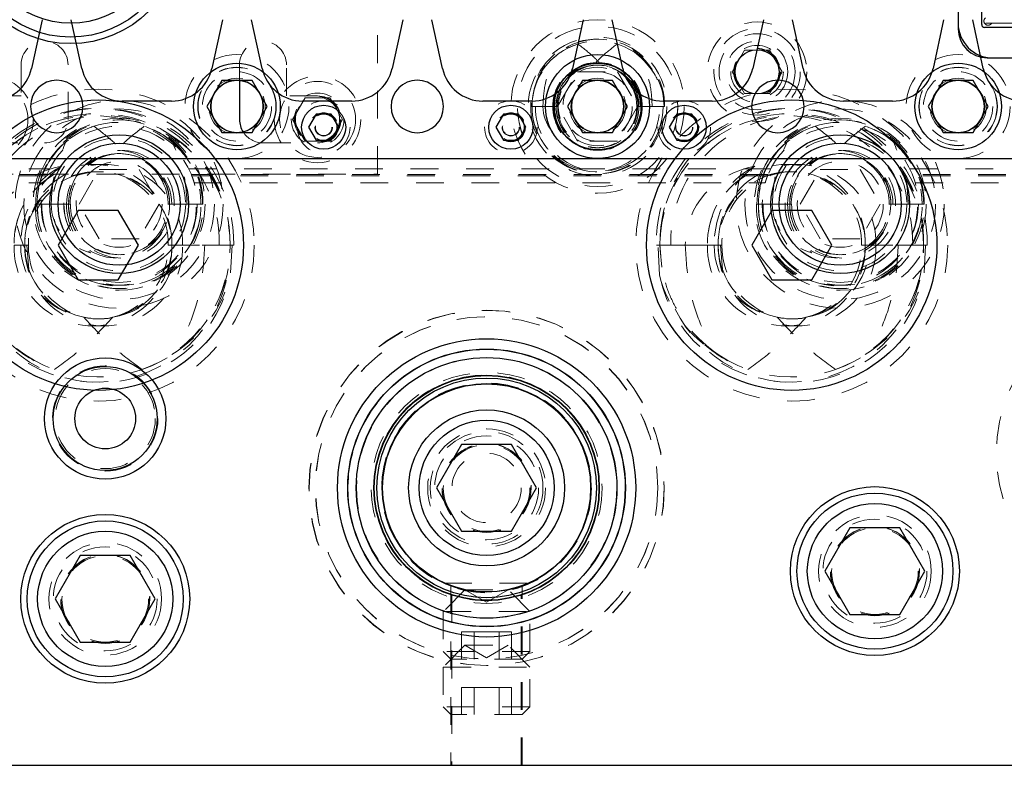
# Model space of a CAD drawing. Header units: inches. Extents: x 1802 to 2468, y -208 to -72.
# Tile 192 of 256: x 1995.7 to 1999.25, y -92.24 to -89.56. Entities that reach past the tile are written whole.
import ezdxf

# ---------------------------------------------------------------- set-up
doc = ezdxf.new("R2010")
doc.units = ezdxf.units.IN
doc.header["$LTSCALE"] = 0.5
doc.header["$MEASUREMENT"] = 0
doc.linetypes.add('HIDDEN', pattern=[0.225, 0.15, -0.075])
for name, color, linetype in [('APP-M-S', 30, 'Continuous'), ('DIE-M-S', 8, 'Continuous'), ('DIE-M-S3', 8, 'Continuous'), ('DSS-M-S', 53, 'Continuous'), ('DST-M-S', 53, 'Continuous'), ('PAD-M-S', 135, 'Continuous'), ('PBU-M-S', 8, 'Continuous'), ('PUN-M-S2', 1, 'Continuous'), ('ST1-M-S', 193, 'Continuous'), ('ST2-M-S', 193, 'Continuous'), ('SVD-M-S', 8, 'Continuous'), ('SVE-M-S', 8, 'Continuous'), ('SVF-M-S', 8, 'Continuous')]:
    doc.layers.add(name, color=color, linetype=linetype)

msp = doc.modelspace()

# ---------------------------------------------------------------- linework, layer by layer
at = {"layer": 'APP-M-S', "linetype": 'Continuous', "lineweight": 25}
for p, q in [((1995.78511, -89.5553), (1995.74685, -89.73111)), ((1995.92812, -89.73111), (1995.88986, -89.5553)), ((1996.43511, -89.5553), (1996.39685, -89.73111)), ((1996.57812, -89.73111), (1996.53986, -89.5553)), ((1997.08511, -89.5553), (1997.04685, -89.73111)), ((1997.22812, -89.73111), (1997.18986, -89.5553)), ((1997.73511, -89.5553), (1997.69685, -89.73111)), ((1997.87812, -89.73111), (1997.83986, -89.5553)), ((1998.38511, -89.5553), (1998.34685, -89.73111)), ((1998.52812, -89.73111), (1998.48986, -89.5553)), ((1999.03511, -89.5553), (1998.99685, -89.73111)), ((1999.17812, -89.73111), (1999.13986, -89.5553)), ((1996.25105, -89.8486), (1996.07392, -89.8486)), ((1996.90105, -89.8486), (1996.72392, -89.8486)), ((1997.55105, -89.8486), (1997.37392, -89.8486)), ((1998.20105, -89.8486), (1998.02392, -89.8486)), ((1998.85105, -89.8486), (1998.67392, -89.8486)), ((1995.18748, -90.0556), (1995.83748, -90.0556)), ((1995.83748, -90.0556), (1996.48748, -90.0556)), ((1996.48748, -90.0556), (1997.13748, -90.0556)), ((1997.13748, -90.0556), (1997.78748, -90.0556)), ((1997.78748, -90.0556), (1998.43748, -90.0556)), ((1998.43748, -90.0556), (1999.08748, -90.0556)), ((1999.08748, -90.0556), (1999.73748, -90.0556))]:
    msp.add_line(p, q, dxfattribs=at)
for centre, radius, start, end in [((1995.60105, -89.69938), 0.14921, 270, 347.72299), ((1996.07392, -89.69938), 0.14921, 192.27701, 270), ((1996.25105, -89.69938), 0.14921, 270, 347.72299), ((1996.72392, -89.69938), 0.14921, 192.27701, 270), ((1996.90105, -89.69938), 0.14921, 270, 347.72299), ((1997.37392, -89.69938), 0.14921, 192.27701, 270), ((1997.55105, -89.69938), 0.14921, 270, 347.72299), ((1998.02392, -89.69938), 0.14921, 192.27701, 270), ((1998.20105, -89.69938), 0.14921, 270, 347.72299), ((1998.67392, -89.69938), 0.14921, 192.27701, 270), ((1998.85105, -89.69938), 0.14921, 270, 347.72299), ((1999.32392, -89.69938), 0.14921, 192.27701, 270), ((1995.83748, -89.8681), 0.0945, 90, 270), ((1995.83748, -89.8681), 0.0945, 270, 90), ((1996.48748, -89.8681), 0.0945, 90, 270), ((1996.48748, -89.8681), 0.0945, 270, 90), ((1997.13748, -89.8681), 0.0945, 90, 270), ((1997.13748, -89.8681), 0.0945, 270, 90), ((1997.78748, -89.8681), 0.0945, 90, 270), ((1997.78748, -89.8681), 0.0945, 270, 90), ((1998.43748, -89.8681), 0.0945, 90, 270), ((1998.43748, -89.8681), 0.0945, 270, 90), ((1999.08748, -89.8681), 0.0945, 90, 270), ((1999.08748, -89.8681), 0.0945, 270, 90)]:
    msp.add_arc(centre, radius, start, end, dxfattribs=at)
at = {"layer": 'DIE-M-S', "linetype": 'Continuous', "lineweight": 25}
for p, q in [((1999.08748, -89.4431), (1999.08748, -89.5881)), ((1999.19248, -89.6931), (2000.23248, -89.6931)), ((1994.13748, -92.2431), (2008.63748, -92.2431))]:
    msp.add_line(p, q, dxfattribs=at)
for centre, radius in [((1997.78748, -89.8681), 0.1875), ((1996.48748, -89.8681), 0.09475), ((1999.08748, -89.8681), 0.09475), ((1997.38748, -91.2431), 0.5006), ((1996.01248, -90.9931), 0.21875), ((1996.01248, -90.9931), 0.1875), ((1996.01248, -91.6431), 0.3045)]:
    msp.add_circle(centre, radius, dxfattribs=at)
at = {"layer": 'DIE-M-S', "linetype": 'HIDDEN', "lineweight": 18}
for centre, radius in [((1997.38748, -91.2431), 0.64), ((1996.01248, -91.6431), 0.203)]:
    msp.add_circle(centre, radius, dxfattribs=at)
at = {"layer": 'DIE-M-S', "linetype": 'Continuous', "lineweight": 25}
msp.add_arc((1999.19248, -89.5881), 0.105, 180, 270, dxfattribs=at)
at = {"layer": 'DIE-M-S3', "linetype": 'HIDDEN', "lineweight": 18}
for centre, radius in [((1997.78748, -89.8681), 0.28906), ((1996.48748, -89.8681), 0.125), ((1999.08748, -89.8681), 0.125), ((1996.06248, -90.2206), 0.34375), ((1998.66248, -90.2206), 0.34375), ((1996.06248, -90.2206), 0.31), ((1998.66248, -90.2206), 0.31), ((1996.06248, -90.2206), 0.24), ((1998.66248, -90.2206), 0.24), ((1996.06248, -90.2206), 0.155), ((1998.66248, -90.2206), 0.155), ((1996.01248, -90.9931), 0.19), ((1997.38748, -91.2431), 0.40625)]:
    msp.add_circle(centre, radius, dxfattribs=at)
at = {"layer": 'DIE-M-S3', "linetype": 'Continuous', "lineweight": 25}
for centre, radius in [((1996.06248, -90.2206), 0.25), ((1998.66248, -90.2206), 0.25), ((1996.06248, -90.2206), 0.22), ((1998.66248, -90.2206), 0.22)]:
    msp.add_circle(centre, radius, dxfattribs=at)
msp.add_arc((1999.21248, -89.5681), 0.125, 180, 270, dxfattribs=at)
at = {"layer": 'DSS-M-S', "linetype": 'HIDDEN', "lineweight": 18}
for centre, radius in [((1997.78748, -89.8681), 0.28905), ((1996.48748, -89.8681), 0.1405), ((1999.08748, -89.8681), 0.1405), ((1996.77803, -89.91476), 0.0795), ((1996.01248, -91.6431), 0.15625)]:
    msp.add_circle(centre, radius, dxfattribs=at)
at = {"layer": 'DST-M-S', "linetype": 'Continuous', "lineweight": 25}
for centre, radius in [((1995.88748, -89.2431), 0.3985), ((1995.98748, -90.3681), 0.52345), ((1998.48748, -90.3681), 0.52345), ((1997.38748, -91.2431), 0.5375), ((1997.38748, -91.2431), 0.40625), ((1998.78748, -91.5431), 0.3045)]:
    msp.add_circle(centre, radius, dxfattribs=at)
at = {"layer": 'DST-M-S', "linetype": 'HIDDEN', "lineweight": 18}
msp.add_circle((1998.78748, -91.5431), 0.203, dxfattribs=at)
at = {"layer": 'PAD-M-S', "linetype": 'HIDDEN', "lineweight": 18}
msp.add_line((1999.6143, -89.5681), (1999.21067, -89.5681), dxfattribs=at)
for centre, radius in [((1997.38748, -91.2431), 0.6405), ((1997.38748, -91.2431), 0.5006), ((1998.78748, -91.5431), 0.15625)]:
    msp.add_circle(centre, radius, dxfattribs=at)
for centre, radius, start, end in [((1999.1954, -89.56018), 0.015, 130.23918, 319.76082), ((1999.21067, -89.5731), 0.005, 90, 139.76082)]:
    msp.add_arc(centre, radius, start, end, dxfattribs=at)
at = {"layer": 'PBU-M-S', "linetype": 'HIDDEN', "lineweight": 18}
for p, q in [((1997.26248, -91.62964), (1997.26248, -92.2431)), ((1997.51248, -92.2431), (1997.51248, -91.62964)), ((1992.93748, -92.2431), (1997.26248, -92.2431)), ((1997.26248, -92.2431), (1997.51248, -92.2431)), ((1997.51248, -92.2431), (2007.26248, -92.2431))]:
    msp.add_line(p, q, dxfattribs=at)
at = {"layer": 'PUN-M-S2', "linetype": 'HIDDEN', "lineweight": 18}
for p, q in [((1999.18748, -88.5681), (1999.18748, -89.5681)), ((1999.18748, -89.5681), (1999.63748, -89.5681))]:
    msp.add_line(p, q, dxfattribs=at)
at = {"layer": 'ST1-M-S', "linetype": 'Continuous', "lineweight": 25}
for p, q in [((1999.17248, -89.5731), (1999.17248, -88.5631)), ((1999.64248, -89.5831), (1999.18248, -89.5831)), ((1994.13748, -92.2431), (2009.38748, -92.2431))]:
    msp.add_line(p, q, dxfattribs=at)
at = {"layer": 'ST1-M-S', "linetype": 'HIDDEN', "lineweight": 18}
for p, q in [((1994.13748, -90.0931), (1995.81151, -90.0931)), ((1996.31345, -90.0931), (1998.41151, -90.0931)), ((1998.91345, -90.0931), (2000.45998, -90.0931)), ((1995.80232, -90.1131), (1994.13748, -90.1131)), ((1995.80031, -90.1181), (1994.13748, -90.1181)), ((1998.40232, -90.1131), (1996.32265, -90.1131)), ((1998.40031, -90.1181), (1996.32466, -90.1181)), ((2000.45998, -90.1131), (1998.92265, -90.1131)), ((2000.45998, -90.1181), (1998.92466, -90.1181)), ((1994.13748, -90.1431), (1995.79186, -90.1431)), ((1996.33311, -90.1431), (1998.39186, -90.1431)), ((1998.93311, -90.1431), (2000.45998, -90.1431)), ((1997.25898, -91.59717), (1997.25898, -92.2431)), ((1997.51598, -92.2431), (1997.51598, -91.59723))]:
    msp.add_line(p, q, dxfattribs=at)
for centre, radius in [((1998.36248, -89.7431), 0.1795), ((1998.36248, -89.7431), 0.1105), ((1996.48748, -89.8681), 0.10156), ((1997.78748, -89.8681), 0.10156), ((1999.08748, -89.8681), 0.10156), ((1996.79998, -89.9431), 0.0315), ((1997.47498, -89.9431), 0.0315), ((1998.09998, -89.9431), 0.0315), ((1996.06248, -90.2206), 0.2815), ((1998.66248, -90.2206), 0.2815), ((1997.38748, -91.2431), 0.41625), ((1997.38748, -91.2431), 0.37625)]:
    msp.add_circle(centre, radius, dxfattribs=at)
at = {"layer": 'ST1-M-S', "linetype": 'Continuous', "lineweight": 25}
for centre, radius in [((1998.36248, -89.7431), 0.0795), ((1996.48748, -89.8681), 0.15625), ((1997.78748, -89.8681), 0.15625), ((1999.08748, -89.8681), 0.15625), ((1996.79998, -89.9431), 0.0795), ((1997.47498, -89.9431), 0.0795), ((1998.09998, -89.9431), 0.0795)]:
    msp.add_circle(centre, radius, dxfattribs=at)
msp.add_arc((1999.18248, -89.5731), 0.01, 180, 270, dxfattribs=at)
at = {"layer": 'ST1-M-S', "linetype": 'HIDDEN', "lineweight": 18}
for points, knots in [([(1996.32265, -90.1131), (1996.32404, -90.11659), (1996.32683, -90.12358), (1996.33003, -90.13295), (1996.33212, -90.13969), (1996.333, -90.14275), (1996.33308, -90.14301), (1996.33311, -90.1431)], [0, 0, 0, 0, 0.2318896, 0.4642469, 0.6844334, 0.892897, 1, 1, 1, 1]), ([(1998.39186, -90.1431), (1998.39195, -90.14279), (1998.39213, -90.14217), (1998.39355, -90.13733), (1998.39585, -90.13022), (1998.39885, -90.12173), (1998.40122, -90.11583), (1998.40232, -90.1131)], [0, 0, 0, 0, 0.2014834, 0.4028824, 0.6067425, 0.818021, 1, 1, 1, 1])]:
    msp.add_open_spline(points, degree=3, knots=knots, dxfattribs=at)
at = {"layer": 'ST2-M-S', "linetype": 'HIDDEN', "lineweight": 18}
msp.add_line((1997.23382, -91.58654), (1997.54114, -91.58654), dxfattribs=at)
for centre, radius in [((1996.48748, -89.8681), 0.1415), ((1997.78748, -89.8681), 0.1415), ((1999.08748, -89.8681), 0.1415), ((1996.48748, -89.8681), 0.09375), ((1997.78748, -89.8681), 0.09375), ((1999.08748, -89.8681), 0.09375), ((1997.38748, -91.2431), 0.469), ((1997.38748, -91.2431), 0.40725), ((1997.38748, -91.2431), 0.406), ((1997.38748, -91.2431), 0.37625), ((1997.38748, -91.2431), 0.375), ((1997.38748, -91.2431), 0.2125), ((1997.38748, -91.2431), 0.15625), ((1997.38748, -91.2431), 0.125)]:
    msp.add_circle(centre, radius, dxfattribs=at)
at = {"layer": 'SVD-M-S', "linetype": 'HIDDEN', "lineweight": 18}
for p, q in [((1996.99457, -90.11161), (1996.99457, -88.1431)), ((1997.9463, -89.69362), (1997.93655, -89.68522)), ((1995.70914, -89.7179), (1995.70914, -89.83011)), ((1995.87843, -89.91476), (1995.87843, -89.7179)), ((1996.49654, -89.7179), (1996.49654, -89.77379)), ((1996.66583, -89.83011), (1996.66583, -89.7179)), ((1997.64315, -89.8681), (1997.71531, -89.7431)), ((1997.71531, -89.7431), (1997.85965, -89.7431)), ((1997.85965, -89.7431), (1997.93182, -89.8681)), ((1997.90929, -89.78218), (1997.91342, -89.7966)), ((1995.70914, -89.83011), (1995.59693, -89.83011)), ((1996.77803, -89.83011), (1996.66583, -89.83011)), ((1996.68782, -89.91476), (1996.73293, -89.83663)), ((1996.73293, -89.83663), (1996.82314, -89.83663)), ((1996.82314, -89.83663), (1996.86825, -89.91476)), ((1997.5637, -89.8681), (1997.54627, -89.8681)), ((1997.63842, -89.8681), (1997.55155, -89.8681)), ((1997.55155, -89.8681), (1997.63842, -89.8681)), ((1997.64369, -89.8681), (1997.5637, -89.8681)), ((1997.71531, -89.9931), (1997.64315, -89.8681)), ((1997.93182, -89.8681), (1997.85965, -89.9931)), ((1997.93281, -89.8681), (1997.93127, -89.8681)), ((1997.93655, -89.8681), (1997.93281, -89.8681)), ((1997.94227, -89.8681), (1997.93655, -89.8681)), ((1997.98452, -89.8681), (1997.94227, -89.8681)), ((1998.02342, -89.8681), (1997.98452, -89.8681)), ((1998.02716, -89.8681), (1998.02342, -89.8681)), ((1998.02716, -89.8681), (1998.02869, -89.8681)), ((1996.73293, -89.99288), (1996.68782, -89.91476)), ((1996.86825, -89.91476), (1996.82314, -89.99288)), ((1995.59693, -89.9994), (1995.79378, -89.9994)), ((1996.26159, -90.00251), (1996.24467, -89.98819)), ((1996.58118, -89.9994), (1996.77803, -89.9994)), ((1996.82314, -89.99288), (1996.73293, -89.99288)), ((1997.85965, -89.9931), (1997.71531, -89.9931)), ((1998.86159, -90.00251), (1998.84467, -89.98819)), ((1995.3804, -90.11161), (1996.99457, -90.11161)), ((1995.91815, -90.2206), (1995.99031, -90.0956)), ((1995.99031, -90.0956), (1996.13465, -90.0956)), ((1996.13465, -90.0956), (1996.20682, -90.2206)), ((1996.21565, -90.12195), (1996.22137, -90.14423)), ((1998.51815, -90.2206), (1998.59031, -90.0956)), ((1998.59031, -90.0956), (1998.73465, -90.0956)), ((1998.73465, -90.0956), (1998.80682, -90.2206)), ((1998.81565, -90.12195), (1998.82137, -90.14423)), ((1995.78396, -90.2206), (1995.76022, -90.2206)), ((1995.8803, -90.2206), (1995.76717, -90.2206)), ((1995.76717, -90.2206), (1995.8803, -90.2206)), ((1995.88724, -90.2206), (1995.78396, -90.2206)), ((1995.99031, -90.3456), (1995.91815, -90.2206)), ((1996.20682, -90.2206), (1996.13465, -90.3456)), ((1996.23928, -90.2206), (1996.23772, -90.2206)), ((1996.24467, -90.2206), (1996.23928, -90.2206)), ((1996.25228, -90.2206), (1996.24467, -90.2206)), ((1996.30744, -90.2206), (1996.25228, -90.2206)), ((1996.3578, -90.2206), (1996.30744, -90.2206)), ((1996.36318, -90.2206), (1996.3578, -90.2206)), ((1996.36318, -90.2206), (1996.36474, -90.2206)), ((1998.38396, -90.2206), (1998.36022, -90.2206)), ((1998.4803, -90.2206), (1998.36717, -90.2206)), ((1998.36717, -90.2206), (1998.4803, -90.2206)), ((1998.48724, -90.2206), (1998.38396, -90.2206)), ((1998.59031, -90.3456), (1998.51815, -90.2206)), ((1998.80682, -90.2206), (1998.73465, -90.3456)), ((1998.83928, -90.2206), (1998.83772, -90.2206)), ((1998.84467, -90.2206), (1998.83928, -90.2206)), ((1998.85228, -90.2206), (1998.84467, -90.2206)), ((1998.90744, -90.2206), (1998.85228, -90.2206)), ((1998.9578, -90.2206), (1998.90744, -90.2206)), ((1998.96318, -90.2206), (1998.9578, -90.2206)), ((1998.96318, -90.2206), (1998.96474, -90.2206)), ((1996.13465, -90.3456), (1995.99031, -90.3456)), ((1998.73465, -90.3456), (1998.59031, -90.3456))]:
    msp.add_line(p, q, dxfattribs=at)
at = {"layer": 'SVD-M-S', "linetype": 'Continuous', "lineweight": 25}
for p, q in [((1996.49654, -89.77379), (1996.49654, -89.91476)), ((1995.92242, -91.4871), (1995.83235, -91.6431)), ((1996.10255, -91.4871), (1995.92242, -91.4871)), ((1996.19262, -91.6431), (1996.10255, -91.4871)), ((1995.83235, -91.6431), (1995.92242, -91.7991)), ((1996.10255, -91.7991), (1996.19262, -91.6431)), ((1995.92242, -91.7991), (1996.10255, -91.7991))]:
    msp.add_line(p, q, dxfattribs=at)
at = {"layer": 'SVD-M-S', "linetype": 'HIDDEN', "lineweight": 18}
for centre, radius in [((1997.78748, -89.8681), 0.3125), ((1997.78748, -89.8681), 0.25), ((1995.59693, -89.91476), 0.156), ((1996.77803, -89.91476), 0.156), ((1997.78748, -89.8681), 0.125), ((1995.59693, -89.91476), 0.137), ((1996.77803, -89.91476), 0.137), ((1996.06248, -90.2206), 0.375), ((1996.77803, -89.91476), 0.095), ((1996.77803, -89.91476), 0.08397), ((1996.77803, -89.91476), 0.0837), ((1996.77803, -89.91476), 0.08318), ((1998.66248, -90.2206), 0.375), ((1997.38748, -91.2431), 0.61719), ((1996.01248, -90.9931), 0.1805), ((1997.38748, -91.2431), 0.406), ((1997.38748, -91.2431), 0.37821), ((1996.01248, -91.6431), 0.1875), ((1996.01248, -91.6431), 0.16072), ((1996.01248, -91.6431), 0.16045), ((1996.01248, -91.6431), 0.15993)]:
    msp.add_circle(centre, radius, dxfattribs=at)
at = {"layer": 'SVD-M-S', "linetype": 'Continuous', "lineweight": 25}
for centre, radius in [((1997.78748, -89.8681), 0.1575), ((1997.78748, -89.8681), 0.09475), ((1997.38748, -91.2431), 0.5), ((1997.38748, -91.2431), 0.47), ((1997.38748, -91.2431), 0.396), ((1997.38748, -91.2431), 0.376), ((1996.01248, -90.9931), 0.1095), ((1996.01248, -91.6431), 0.28125), ((1996.01248, -91.6431), 0.24375)]:
    msp.add_circle(centre, radius, dxfattribs=at)
at = {"layer": 'SVD-M-S', "linetype": 'HIDDEN', "lineweight": 18}
for centre, radius, start, end in [((1997.78418, -89.86325), 0.23795, 32.8249, 181.16744), ((1997.79012, -89.86437), 0.2386, 359.10504, 180.89496), ((1997.78748, -89.8681), 0.23594, 50.81783, 0), ((1995.79378, -89.7179), 0.08465, 0, 180), ((1996.58118, -89.7179), 0.08465, 0, 180), ((1997.78548, -89.86663), 0.23394, 107.13741, 180.35997), ((1997.79133, -89.86413), 0.231, 28.08297, 73.11631), ((1997.78141, -89.86583), 0.15516, 359.16036, 180.83964), ((1997.79356, -89.86583), 0.15516, 359.16036, 180.83964), ((1997.78593, -89.86637), 0.14752, 83.1893, 180.673), ((1997.78748, -89.8681), 0.14906, 35.19724, 0), ((1997.79103, -89.86505), 0.14646, 97.64464, 152.1374), ((1997.78904, -89.86637), 0.14752, 359.327, 96.8107), ((1997.78394, -89.86505), 0.14646, 27.8626, 82.35536), ((1997.78748, -89.8681), 0.14906, 0, 33.04852), ((1996.77803, -89.91476), 0.08465, 270, 90), ((1997.78485, -89.87183), 0.2386, 179.10504, 0.89496), ((1997.79012, -89.87183), 0.2386, 179.10504, 0.89496), ((1997.78141, -89.87184), 0.22989, 179.06828, 0.93172), ((1997.79356, -89.87184), 0.22989, 179.06828, 0.93172), ((1997.78141, -89.87038), 0.15516, 179.16036, 0.83964), ((1997.79254, -89.86865), 0.16627, 179.81068, 236.59108), ((1997.79356, -89.87038), 0.15516, 179.16036, 0.83964), ((1997.78485, -89.87025), 0.14644, 179.16036, 0.83964), ((1997.79012, -89.87025), 0.14644, 179.16036, 0.83964), ((1996.05812, -90.21404), 0.29797, 32.96864, 181.26136), ((1996.06596, -90.21563), 0.29883, 359.04604, 180.95396), ((1995.79378, -89.91476), 0.08465, 270, 0), ((1998.65812, -90.21404), 0.29797, 32.96864, 181.26136), ((1998.66596, -90.21563), 0.29883, 359.04604, 180.95396), ((1996.05974, -90.2186), 0.29257, 107.48862, 180.39168), ((1996.06248, -90.2206), 0.29531, 51.90762, 0), ((1996.06931, -90.21249), 0.28553, 46.10721, 72.9246), ((1998.65974, -90.2186), 0.29257, 107.48862, 180.39168), ((1998.66248, -90.2206), 0.29531, 51.90762, 0), ((1998.66931, -90.21249), 0.28553, 46.10721, 72.9246), ((1996.58118, -89.91476), 0.08465, 212.46664, 270), ((1996.05409, -90.21737), 0.19061, 359.02938, 180.97062), ((1996.07088, -90.21737), 0.19061, 359.02938, 180.97062), ((1996.06038, -90.21823), 0.1801, 82.16438, 180.75568), ((1996.06248, -90.2206), 0.18219, 32.78425, 0), ((1996.06742, -90.21693), 0.17923, 98.79248, 156.07037), ((1996.06458, -90.21823), 0.1801, 359.24432, 97.83562), ((1996.05754, -90.21693), 0.17923, 23.92963, 81.20752), ((1998.65409, -90.21737), 0.19061, 359.02938, 180.97062), ((1998.67088, -90.21737), 0.19061, 359.02938, 180.97062), ((1998.66038, -90.21823), 0.1801, 82.16438, 180.75568), ((1998.66248, -90.2206), 0.18219, 32.78425, 0), ((1998.66742, -90.21693), 0.17923, 98.79248, 156.07037), ((1998.66458, -90.21823), 0.1801, 359.24432, 97.83562), ((1998.65754, -90.21693), 0.17923, 23.92963, 81.20752), ((1996.06248, -90.2206), 0.18219, 0, 31.55865), ((1998.66248, -90.2206), 0.18219, 0, 31.55865), ((1996.05901, -90.22558), 0.29883, 179.04604, 0.95396), ((1996.06596, -90.22558), 0.29883, 179.04604, 0.95396), ((1996.05409, -90.22538), 0.28696, 179.04604, 0.95396), ((1996.07088, -90.22538), 0.28696, 179.04604, 0.95396), ((1996.05409, -90.22383), 0.19061, 179.02938, 0.97062), ((1996.06943, -90.2214), 0.20592, 179.77904, 237.84949), ((1996.05901, -90.22363), 0.17874, 179.02938, 0.97062), ((1996.07088, -90.22383), 0.19061, 179.02938, 0.97062), ((1996.06596, -90.22363), 0.17874, 179.02938, 0.97062), ((1998.65901, -90.22558), 0.29883, 179.04604, 0.95396), ((1998.66596, -90.22558), 0.29883, 179.04604, 0.95396), ((1998.65409, -90.22538), 0.28696, 179.04604, 0.95396), ((1998.67088, -90.22538), 0.28696, 179.04604, 0.95396), ((1998.65409, -90.22383), 0.19061, 179.02938, 0.97062), ((1998.66943, -90.2214), 0.20592, 179.77904, 237.84949), ((1998.65901, -90.22363), 0.17874, 179.02938, 0.97062), ((1998.67088, -90.22383), 0.19061, 179.02938, 0.97062), ((1998.66596, -90.22363), 0.17874, 179.02938, 0.97062)]:
    msp.add_arc(centre, radius, start, end, dxfattribs=at)
at = {"layer": 'SVD-M-S', "linetype": 'Continuous', "lineweight": 25}
msp.add_arc((1996.58118, -89.91476), 0.08465, 180, 212.46664, dxfattribs=at)
at = {"layer": 'SVD-M-S', "linetype": 'HIDDEN', "lineweight": 18}
for centre, major_axis, ratio, start_param, end_param in [((1997.78561, -89.8681), (-0.23781, 0), 0.9791612, 5.3798148, 6.2831853), ((1997.78935, -89.8681), (0.23781, 0), 0.9791612, 0, 0.9033705), ((1997.78462, -89.8681), (-0.15193, 0), 0.9791612, 4.7985517, 6.2831853), ((1997.79035, -89.8681), (0.15193, 0), 0.9791612, 0, 1.4846336), ((1997.78935, -89.8681), (-0.14719, 0), 0.9791612, 5.7641207, 6.2831853), ((1997.78561, -89.8681), (0.14719, 0), 0.9791612, 0, 0.5190646), ((1997.74596, -89.8681), (-0.15552, 0), 0.9360304, 0, 1.2773936), ((1997.8178, -89.8681), (0.1851, 0), 0.9704459, 3.1415927, 4.0294649), ((1996.05979, -90.2206), (-0.29801, 0), 0.9770042, 5.3587861, 6.2831853), ((1996.06518, -90.2206), (0.29801, 0), 0.9770042, 0, 0.9243992), ((1998.65979, -90.2206), (-0.29801, 0), 0.9770042, 5.3587861, 6.2831853), ((1998.66518, -90.2206), (0.29801, 0), 0.9770042, 0, 0.9243992), ((1996.05868, -90.2206), (-0.18599, 0), 0.9770042, 4.8128393, 6.2831853), ((1996.06629, -90.2206), (0.18599, 0), 0.9770042, 0, 1.470346), ((1998.65868, -90.2206), (-0.18599, 0), 0.9770042, 4.8128393, 6.2831853), ((1998.66629, -90.2206), (0.18599, 0), 0.9770042, 0, 1.470346), ((1996.06518, -90.2206), (-0.17949, 0), 0.9770042, 5.8325895, 6.2831853), ((1996.05979, -90.2206), (0.17949, 0), 0.9770042, 0, 0.4505959), ((1998.66518, -90.2206), (-0.17949, 0), 0.9770042, 5.8325895, 6.2831853), ((1998.65979, -90.2206), (0.17949, 0), 0.9770042, 0, 0.4505959), ((1996.01188, -90.2206), (-0.19435, 0), 0.9353022, 0, 1.2997916), ((1996.10478, -90.2206), (0.2321, 0), 0.9661135, 3.1415927, 4.0379585), ((1998.61188, -90.2206), (-0.19435, 0), 0.9353022, 0, 1.2997916), ((1998.70478, -90.2206), (0.2321, 0), 0.9661135, 3.1415927, 4.0379585)]:
    msp.add_ellipse(centre, major_axis=major_axis, ratio=ratio, start_param=start_param, end_param=end_param, dxfattribs=at)
for points, knots in [([(1997.71655, -89.64308), (1997.73551, -89.65755), (1997.76635, -89.68108), (1997.79311, -89.7091), (1997.80342, -89.71989)], [0, 0, 0, 0, 0.6148959, 1, 1, 1, 1]), ([(1997.85842, -89.64308), (1997.83946, -89.65755), (1997.80862, -89.68108), (1997.78185, -89.7091), (1997.77155, -89.71989)], [0, 0, 0, 0, 0.6148959, 1, 1, 1, 1]), ([(1997.59045, -89.8681), (1997.59187, -89.84199), (1997.59518, -89.781), (1997.6179, -89.72414), (1997.6309, -89.69162)], [0, 0, 0, 0, 0.42804719, 1, 1, 1, 1]), ([(1997.94407, -89.69162), (1997.96208, -89.71109), (1997.99807, -89.75), (1998.0206, -89.81492), (1998.02271, -89.85477), (1998.02342, -89.8681)], [0, 0, 0, 0, 0.3998432, 0.7991389, 1, 1, 1, 1]), ([(1997.98452, -89.8681), (1997.9831, -89.84199), (1997.97979, -89.781), (1997.95706, -89.72414), (1997.94407, -89.69162)], [0, 0, 0, 0, 0.4280472, 1, 1, 1, 1]), ([(1995.97181, -89.93955), (1995.99515, -89.95721), (1996.03548, -89.98771), (1996.07028, -90.02436), (1996.08494, -90.0398)], [0, 0, 0, 0, 0.5786393, 1, 1, 1, 1]), ([(1996.15315, -89.93955), (1996.12982, -89.95721), (1996.08948, -89.98771), (1996.05469, -90.02436), (1996.04003, -90.0398)], [0, 0, 0, 0, 0.5786393, 1, 1, 1, 1]), ([(1998.57181, -89.93955), (1998.59515, -89.95721), (1998.63548, -89.98771), (1998.67028, -90.02436), (1998.68494, -90.0398)], [0, 0, 0, 0, 0.5786393, 1, 1, 1, 1]), ([(1998.75315, -89.93955), (1998.72982, -89.95721), (1998.68948, -89.98771), (1998.65469, -90.02436), (1998.64003, -90.0398)], [0, 0, 0, 0, 0.5786393, 1, 1, 1, 1]), ([(1995.81753, -90.2206), (1995.81927, -90.18842), (1995.82348, -90.11088), (1995.85289, -90.03875), (1995.87009, -89.99656)], [0, 0, 0, 0, 0.4150678, 1, 1, 1, 1]), ([(1996.25488, -89.99656), (1996.27782, -90.02058), (1996.32366, -90.06858), (1996.35379, -90.15094), (1996.35675, -90.20239), (1996.3578, -90.2206)], [0, 0, 0, 0, 0.3929294, 0.7851672, 1, 1, 1, 1]), ([(1996.30744, -90.2206), (1996.30569, -90.18842), (1996.30149, -90.11088), (1996.27208, -90.03875), (1996.25488, -89.99656)], [0, 0, 0, 0, 0.4150678, 1, 1, 1, 1]), ([(1998.41753, -90.2206), (1998.41927, -90.18842), (1998.42348, -90.11088), (1998.45289, -90.03875), (1998.47009, -89.99656)], [0, 0, 0, 0, 0.4150678, 1, 1, 1, 1]), ([(1998.85488, -89.99656), (1998.87782, -90.02058), (1998.92366, -90.06858), (1998.95379, -90.15094), (1998.95675, -90.20239), (1998.9578, -90.2206)], [0, 0, 0, 0, 0.3929294, 0.7851672, 1, 1, 1, 1]), ([(1998.90744, -90.2206), (1998.90569, -90.18842), (1998.90149, -90.11088), (1998.87208, -90.03875), (1998.85488, -89.99656)], [0, 0, 0, 0, 0.4150678, 1, 1, 1, 1])]:
    msp.add_open_spline(points, degree=3, knots=knots, dxfattribs=at)
at = {"layer": 'SVE-M-S', "linetype": 'HIDDEN', "lineweight": 18}
for p, q in [((1998.27227, -89.7431), (1998.31738, -89.66498)), ((1998.31738, -89.66498), (1998.40759, -89.66498)), ((1998.40759, -89.66498), (1998.45269, -89.7431)), ((1998.31738, -89.82123), (1998.27227, -89.7431)), ((1998.45269, -89.7431), (1998.40759, -89.82123)), ((1998.40759, -89.82123), (1998.31738, -89.82123)), ((1997.30948, -91.61054), (1997.23123, -91.68879)), ((1997.30948, -91.61054), (1997.46548, -91.61054)), ((1997.30948, -91.61054), (1997.38748, -91.65558)), ((1997.38748, -91.65558), (1997.46548, -91.61054)), ((1997.54373, -91.68879), (1997.46548, -91.61054)), ((1997.23123, -91.68879), (1997.54373, -91.68879)), ((1997.23123, -91.68879), (1997.23123, -91.83279)), ((1997.54373, -91.83279), (1997.54373, -91.68879)), ((1997.34239, -91.76212), (1997.2973, -91.76212)), ((1997.2973, -91.76212), (1997.2973, -91.86054)), ((1997.43257, -91.76212), (1997.34239, -91.76212)), ((1997.34239, -91.76212), (1997.34239, -91.86054)), ((1997.43257, -91.76212), (1997.43257, -91.86054)), ((1997.47767, -91.76212), (1997.43257, -91.76212)), ((1997.47767, -91.76212), (1997.47767, -91.86054)), ((1997.30948, -91.81054), (1997.23123, -91.88879)), ((1997.54373, -91.83279), (1997.23123, -91.83279)), ((1997.23123, -91.83279), (1997.25898, -91.86054)), ((1997.30948, -91.81054), (1997.46548, -91.81054)), ((1997.30948, -91.81054), (1997.38748, -91.85558)), ((1997.38748, -91.85558), (1997.46548, -91.81054)), ((1997.54373, -91.88879), (1997.46548, -91.81054)), ((1997.51598, -91.86054), (1997.54373, -91.83279)), ((1997.51598, -91.86054), (1997.25898, -91.86054)), ((1997.23123, -91.88879), (1997.54373, -91.88879)), ((1997.23123, -91.88879), (1997.23123, -92.03279)), ((1997.54373, -92.03279), (1997.54373, -91.88879)), ((1997.34239, -91.96212), (1997.2973, -91.96212)), ((1997.2973, -91.96212), (1997.2973, -92.06054)), ((1997.34239, -91.96212), (1997.34239, -92.06054)), ((1997.43257, -91.96212), (1997.34239, -91.96212)), ((1997.47767, -91.96212), (1997.43257, -91.96212)), ((1997.43257, -91.96212), (1997.43257, -92.06054)), ((1997.47767, -91.96212), (1997.47767, -92.06054)), ((1997.54373, -92.03279), (1997.23123, -92.03279)), ((1997.23123, -92.03279), (1997.25898, -92.06054)), ((1997.51598, -92.06054), (1997.54373, -92.03279)), ((1997.51598, -92.06054), (1997.25898, -92.06054))]:
    msp.add_line(p, q, dxfattribs=at)
at = {"layer": 'SVE-M-S', "linetype": 'Continuous', "lineweight": 25}
for p, q in [((1996.43336, -89.77435), (1996.37923, -89.8681)), ((1996.54161, -89.77435), (1996.43336, -89.77435)), ((1996.59574, -89.8681), (1996.54161, -89.77435)), ((1997.73336, -89.77435), (1997.67923, -89.8681)), ((1997.73336, -89.77435), (1997.67923, -89.8681)), ((1997.84161, -89.77435), (1997.73336, -89.77435)), ((1997.84161, -89.77435), (1997.73336, -89.77435)), ((1997.89574, -89.8681), (1997.84161, -89.77435)), ((1997.89574, -89.8681), (1997.84161, -89.77435)), ((1999.03336, -89.77435), (1998.97923, -89.8681)), ((1999.14161, -89.77435), (1999.03336, -89.77435)), ((1999.19574, -89.8681), (1999.14161, -89.77435)), ((1996.37923, -89.8681), (1996.43336, -89.96185)), ((1996.54161, -89.96185), (1996.59574, -89.8681)), ((1997.67923, -89.8681), (1997.73336, -89.96185)), ((1997.67923, -89.8681), (1997.73336, -89.96185)), ((1997.84161, -89.96185), (1997.89574, -89.8681)), ((1997.84161, -89.96185), (1997.89574, -89.8681)), ((1998.97923, -89.8681), (1999.03336, -89.96185)), ((1999.14161, -89.96185), (1999.19574, -89.8681)), ((1996.77293, -89.89625), (1996.74589, -89.9431)), ((1996.82703, -89.89625), (1996.77293, -89.89625)), ((1996.85408, -89.9431), (1996.82703, -89.89625)), ((1997.44793, -89.89625), (1997.42089, -89.9431)), ((1997.50203, -89.89625), (1997.44793, -89.89625)), ((1997.52908, -89.9431), (1997.50203, -89.89625)), ((1998.07293, -89.89625), (1998.04589, -89.9431)), ((1998.12703, -89.89625), (1998.07293, -89.89625)), ((1998.15408, -89.9431), (1998.12703, -89.89625)), ((1996.74589, -89.9431), (1996.77293, -89.98995)), ((1996.82703, -89.98995), (1996.85408, -89.9431)), ((1997.42089, -89.9431), (1997.44793, -89.98995)), ((1997.50203, -89.98995), (1997.52908, -89.9431)), ((1998.04589, -89.9431), (1998.07293, -89.98995)), ((1998.12703, -89.98995), (1998.15408, -89.9431)), ((1996.43336, -89.96185), (1996.54161, -89.96185)), ((1997.73336, -89.96185), (1997.84161, -89.96185)), ((1997.73336, -89.96185), (1997.84161, -89.96185)), ((1999.03336, -89.96185), (1999.14161, -89.96185)), ((1996.77293, -89.98995), (1996.82703, -89.98995)), ((1997.44793, -89.98995), (1997.50203, -89.98995)), ((1998.07293, -89.98995), (1998.12703, -89.98995)), ((1997.29742, -91.0871), (1997.20735, -91.2431)), ((1997.47755, -91.0871), (1997.29742, -91.0871)), ((1997.56762, -91.2431), (1997.47755, -91.0871)), ((1997.20735, -91.2431), (1997.29742, -91.3991)), ((1997.47755, -91.3991), (1997.56762, -91.2431)), ((1997.29742, -91.3991), (1997.47755, -91.3991))]:
    msp.add_line(p, q, dxfattribs=at)
for centre, radius in [((1995.88748, -89.2431), 0.375), ((1995.88748, -89.2431), 0.325), ((1996.48748, -89.8681), 0.15625), ((1997.78748, -89.8681), 0.15625), ((1997.78748, -89.8681), 0.15625), ((1999.08748, -89.8681), 0.15625), ((1996.79998, -89.9431), 0.0795), ((1997.47498, -89.9431), 0.0795), ((1998.09998, -89.9431), 0.0795), ((1997.38748, -91.2431), 0.5), ((1997.38748, -91.2431), 0.28125), ((1997.38748, -91.2431), 0.24375)]:
    msp.add_circle(centre, radius, dxfattribs=at)
at = {"layer": 'SVE-M-S', "linetype": 'HIDDEN', "lineweight": 18}
for centre, radius in [((1998.36248, -89.7431), 0.156), ((1998.36248, -89.7431), 0.137), ((1998.36248, -89.7431), 0.095), ((1998.36248, -89.7431), 0.08397), ((1998.36248, -89.7431), 0.0837), ((1998.36248, -89.7431), 0.08318), ((1996.48748, -89.8681), 0.1875), ((1997.78748, -89.8681), 0.1875), ((1997.78748, -89.8681), 0.1875), ((1999.08748, -89.8681), 0.1875), ((1996.48748, -89.8681), 0.0935), ((1997.78748, -89.8681), 0.0935), ((1997.78748, -89.8681), 0.0935), ((1999.08748, -89.8681), 0.0935), ((1996.79998, -89.9431), 0.095), ((1997.47498, -89.9431), 0.095), ((1998.09998, -89.9431), 0.095), ((1996.79998, -89.9431), 0.05205), ((1996.79998, -89.9431), 0.05165), ((1996.79998, -89.9431), 0.04905), ((1996.79998, -89.9431), 0.0475), ((1996.79998, -89.9431), 0.03), ((1997.47498, -89.9431), 0.05205), ((1997.47498, -89.9431), 0.05165), ((1997.47498, -89.9431), 0.04905), ((1997.47498, -89.9431), 0.0475), ((1997.47498, -89.9431), 0.03), ((1998.09998, -89.9431), 0.05205), ((1998.09998, -89.9431), 0.05165), ((1998.09998, -89.9431), 0.04905), ((1998.09998, -89.9431), 0.0475), ((1998.09998, -89.9431), 0.03), ((1997.38748, -91.2431), 0.20313), ((1997.38748, -91.2431), 0.1875), ((1997.38748, -91.2431), 0.16072), ((1997.38748, -91.2431), 0.16045), ((1997.38748, -91.2431), 0.15993)]:
    msp.add_circle(centre, radius, dxfattribs=at)
at = {"layer": 'SVF-M-S', "linetype": 'Continuous', "lineweight": 25}
for p, q in [((1995.91531, -90.2431), (1995.84315, -90.3681)), ((1996.05965, -90.2431), (1995.91531, -90.2431)), ((1996.13182, -90.3681), (1996.05965, -90.2431)), ((1998.41531, -90.2431), (1998.34315, -90.3681)), ((1998.55965, -90.2431), (1998.41531, -90.2431)), ((1998.63182, -90.3681), (1998.55965, -90.2431)), ((1995.84315, -90.3681), (1995.91531, -90.4931)), ((1996.05965, -90.4931), (1996.13182, -90.3681)), ((1998.34315, -90.3681), (1998.41531, -90.4931)), ((1998.55965, -90.4931), (1998.63182, -90.3681)), ((1995.91531, -90.4931), (1996.05965, -90.4931)), ((1998.41531, -90.4931), (1998.55965, -90.4931)), ((1998.69742, -91.3871), (1998.60735, -91.5431)), ((1998.87755, -91.3871), (1998.69742, -91.3871)), ((1998.96762, -91.5431), (1998.87755, -91.3871)), ((1998.60735, -91.5431), (1998.69742, -91.6991)), ((1998.87755, -91.6991), (1998.96762, -91.5431)), ((1998.69742, -91.6991), (1998.87755, -91.6991))]:
    msp.add_line(p, q, dxfattribs=at)
at = {"layer": 'SVF-M-S', "linetype": 'HIDDEN', "lineweight": 18}
for p, q in [((1995.68373, -90.3681), (1995.70763, -90.3681)), ((1995.68373, -90.3681), (1995.72248, -90.3681)), ((1995.72248, -90.3681), (1995.73009, -90.3681)), ((1995.73009, -90.3681), (1995.73733, -90.45555)), ((1995.73009, -90.3681), (1995.73552, -90.3681)), ((1996.23945, -90.3681), (1996.42373, -90.3681)), ((1996.46248, -90.3681), (1996.25248, -90.3681)), ((1996.25248, -90.3681), (1996.46248, -90.3681)), ((1996.42373, -90.3681), (1996.47552, -90.3681)), ((1996.47009, -90.3681), (1996.46391, -90.47656)), ((1997.99945, -90.3681), (1998.00487, -90.3681)), ((1998.00487, -90.3681), (1998.01248, -90.3681)), ((1998.01105, -90.47656), (1998.00487, -90.3681)), ((1998.01248, -90.3681), (1998.18373, -90.3681)), ((1998.0128, -90.38531), (1998.01248, -90.3681)), ((1998.18373, -90.3681), (1998.10369, -90.3681)), ((1998.18373, -90.3681), (1998.20763, -90.3681)), ((1998.18373, -90.3681), (1998.22248, -90.3681)), ((1998.22248, -90.3681), (1998.23009, -90.3681)), ((1998.23009, -90.3681), (1998.23733, -90.45555)), ((1998.23009, -90.3681), (1998.23552, -90.3681)), ((1998.73945, -90.3681), (1998.92373, -90.3681)), ((1998.96248, -90.3681), (1998.75248, -90.3681)), ((1998.75248, -90.3681), (1998.96248, -90.3681)), ((1998.92373, -90.3681), (1998.97552, -90.3681)), ((1998.97009, -90.3681), (1998.96391, -90.47656)), ((1998.01907, -90.4469), (1998.0128, -90.38531)), ((1995.72248, -90.76231), (1995.69242, -90.74034)), ((1998.22248, -90.76231), (1998.19242, -90.74034))]:
    msp.add_line(p, q, dxfattribs=at)
for centre, radius in [((1995.98748, -90.3681), 0.5625), ((1998.48748, -90.3681), 0.5625), ((1999.78748, -91.1181), 0.5625), ((1997.38748, -91.2431), 0.617), ((1997.38748, -91.2431), 0.5), ((1997.38748, -91.2431), 0.47), ((1998.78748, -91.5431), 0.1875), ((1998.78748, -91.5431), 0.16072), ((1998.78748, -91.5431), 0.16045), ((1998.78748, -91.5431), 0.15993)]:
    msp.add_circle(centre, radius, dxfattribs=at)
at = {"layer": 'SVF-M-S', "linetype": 'Continuous', "lineweight": 25}
for centre, radius in [((1995.98748, -90.3681), 0.52345), ((1998.48748, -90.3681), 0.52345), ((1997.38748, -91.2431), 0.405), ((1997.38748, -91.2431), 0.375), ((1998.78748, -91.5431), 0.28125), ((1998.78748, -91.5431), 0.24375)]:
    msp.add_circle(centre, radius, dxfattribs=at)
at = {"layer": 'SVF-M-S', "linetype": 'HIDDEN', "lineweight": 18}
for centre, radius, start, end in [((1995.98097, -90.35651), 0.48166, 358.62082, 181.37918), ((1995.994, -90.35651), 0.48166, 358.62082, 181.37918), ((1998.48097, -90.35651), 0.48166, 358.62082, 181.37918), ((1998.494, -90.35651), 0.48166, 358.62082, 181.37918), ((1995.96811, -90.35713), 0.45575, 358.62082, 181.37918), ((1995.98748, -90.3681), 0.475, 236.08967, 180), ((1996.00686, -90.35713), 0.45575, 358.62082, 181.37918), ((1998.46811, -90.35713), 0.45575, 358.62082, 181.37918), ((1998.48748, -90.3681), 0.475, 236.08967, 180), ((1998.50686, -90.35713), 0.45575, 358.62082, 181.37918), ((1995.96811, -90.36137), 0.28446, 358.6441, 181.3559), ((1996.0033, -90.36596), 0.31958, 117.65377, 180.38339), ((1996.00686, -90.36137), 0.28446, 358.6441, 181.3559), ((1998.46811, -90.36137), 0.28446, 358.6441, 181.3559), ((1998.5033, -90.36596), 0.31958, 117.65377, 180.38339), ((1998.50686, -90.36137), 0.28446, 358.6441, 181.3559), ((1995.98097, -90.36179), 0.25856, 358.60069, 181.39931), ((1995.98748, -90.3681), 0.265, 199.26791, 180), ((1995.994, -90.36179), 0.25856, 358.60069, 181.39931), ((1998.48097, -90.36179), 0.25856, 358.60069, 181.39931), ((1998.48748, -90.3681), 0.265, 199.26791, 180), ((1998.494, -90.36179), 0.25856, 358.60069, 181.39931), ((1995.98213, -90.38161), 0.48055, 191.39562, 1.61091), ((1995.96811, -90.37483), 0.28446, 178.6441, 1.3559), ((1996.00686, -90.37483), 0.28446, 178.6441, 1.3559), ((1995.98311, -90.37343), 0.26069, 178.82772, 282.52015), ((1995.98748, -90.3681), 0.265, 180, 199.26791), ((1996.00062, -90.37097), 0.26511, 179.38016, 255.74629), ((1995.99185, -90.37343), 0.26069, 257.47985, 1.17228), ((1995.97435, -90.37097), 0.26511, 284.25371, 0.61984), ((1995.99365, -90.37246), 0.46886, 288.87727, 0.53304), ((1998.48213, -90.38161), 0.48055, 191.39562, 1.61091), ((1998.46811, -90.37483), 0.28446, 178.6441, 1.3559), ((1998.50686, -90.37483), 0.28446, 178.6441, 1.3559), ((1998.48311, -90.37343), 0.26069, 178.82772, 282.52015), ((1998.48748, -90.3681), 0.265, 180, 199.26791), ((1998.50062, -90.37097), 0.26511, 179.38016, 255.74629), ((1998.49185, -90.37343), 0.26069, 257.47985, 1.17228), ((1998.47435, -90.37097), 0.26511, 284.25371, 0.61984), ((1998.49365, -90.37246), 0.46886, 288.87727, 0.53304), ((1995.99503, -90.38602), 0.47755, 206.39965, 349.07072), ((1998.49503, -90.38602), 0.47755, 206.39965, 349.07072), ((1995.97159, -90.38672), 0.45225, 228.92707, 251.70514), ((1998.47159, -90.38672), 0.45225, 228.92707, 251.70514)]:
    msp.add_arc(centre, radius, start, end, dxfattribs=at)
for centre, major_axis, ratio, start_param, end_param in [((1995.91575, -90.3681), (-0.31206, 0), 0.9318009, 4.9084034, 6.2831853), ((1996.093, -90.3681), (0.38537, 0), 0.9410518, 2.2365539, 3.1415927), ((1998.41575, -90.3681), (-0.31206, 0), 0.9318009, 4.9084034, 6.2831853), ((1998.593, -90.3681), (0.38537, 0), 0.9410518, 2.2365539, 3.1415927), ((1995.98006, -90.3681), (-0.27243, 0), 0.966834, 0, 1.4059114), ((1995.99491, -90.3681), (0.27243, 0), 0.966834, 4.8772739, 6.2831853), ((1998.48006, -90.3681), (-0.27243, 0), 0.966834, 0, 1.4059114), ((1998.49491, -90.3681), (0.27243, 0), 0.966834, 4.8772739, 6.2831853), ((1995.98016, -90.3681), (-0.48233, 0), 0.966834, 0.2347238, 1.0072023), ((1995.99481, -90.3681), (0.48233, 0), 0.966834, 5.275983, 6.0484615), ((1998.48016, -90.3681), (-0.48233, 0), 0.966834, 0.2347238, 1.0072023), ((1998.49481, -90.3681), (0.48233, 0), 0.966834, 5.275983, 6.0484615)]:
    msp.add_ellipse(centre, major_axis=major_axis, ratio=ratio, start_param=start_param, end_param=end_param, dxfattribs=at)
for points, knots in [([(1996.37128, -90.3681), (1996.36846, -90.41652), (1996.36325, -90.50602), (1996.32727, -90.63336), (1996.2922, -90.70859), (1996.27448, -90.7466)], [0, 0, 0, 0, 0.3683479, 0.68090604, 1, 1, 1, 1]), ([(1998.20049, -90.7466), (1998.18028, -90.72968), (1998.13927, -90.69536), (1998.08967, -90.63165), (1998.05069, -90.56019), (1998.01969, -90.47247), (1998.01513, -90.40647), (1998.01248, -90.3681)], [0, 0, 0, 0, 0.1825208, 0.3703479, 0.5521776, 0.7396236, 1, 1, 1, 1]), ([(1998.10369, -90.3681), (1998.10651, -90.41652), (1998.11171, -90.50602), (1998.14769, -90.63336), (1998.18277, -90.70859), (1998.20049, -90.7466)], [0, 0, 0, 0, 0.3683479, 0.680906, 1, 1, 1, 1]), ([(1998.87128, -90.3681), (1998.86846, -90.41652), (1998.86325, -90.50602), (1998.82727, -90.63336), (1998.7922, -90.70859), (1998.77448, -90.7466)], [0, 0, 0, 0, 0.3683479, 0.680906, 1, 1, 1, 1]), ([(1995.82963, -90.8161), (1995.86436, -90.79074), (1995.9406, -90.73506), (1996.00472, -90.66569), (1996.03963, -90.62792)], [0, 0, 0, 0, 0.4555585, 1, 1, 1, 1]), ([(1996.14534, -90.8161), (1996.11061, -90.79074), (1996.03436, -90.73506), (1995.97025, -90.66569), (1995.93534, -90.62792)], [0, 0, 0, 0, 0.45555852, 1, 1, 1, 1]), ([(1998.32963, -90.8161), (1998.36436, -90.79074), (1998.4406, -90.73506), (1998.50472, -90.66569), (1998.53963, -90.62792)], [0, 0, 0, 0, 0.4555585, 1, 1, 1, 1]), ([(1998.64534, -90.8161), (1998.61061, -90.79074), (1998.53436, -90.73506), (1998.47025, -90.66569), (1998.43534, -90.62792)], [0, 0, 0, 0, 0.45555852, 1, 1, 1, 1])]:
    msp.add_open_spline(points, degree=3, knots=knots, dxfattribs=at)

doc.saveas('drawing.dxf')
